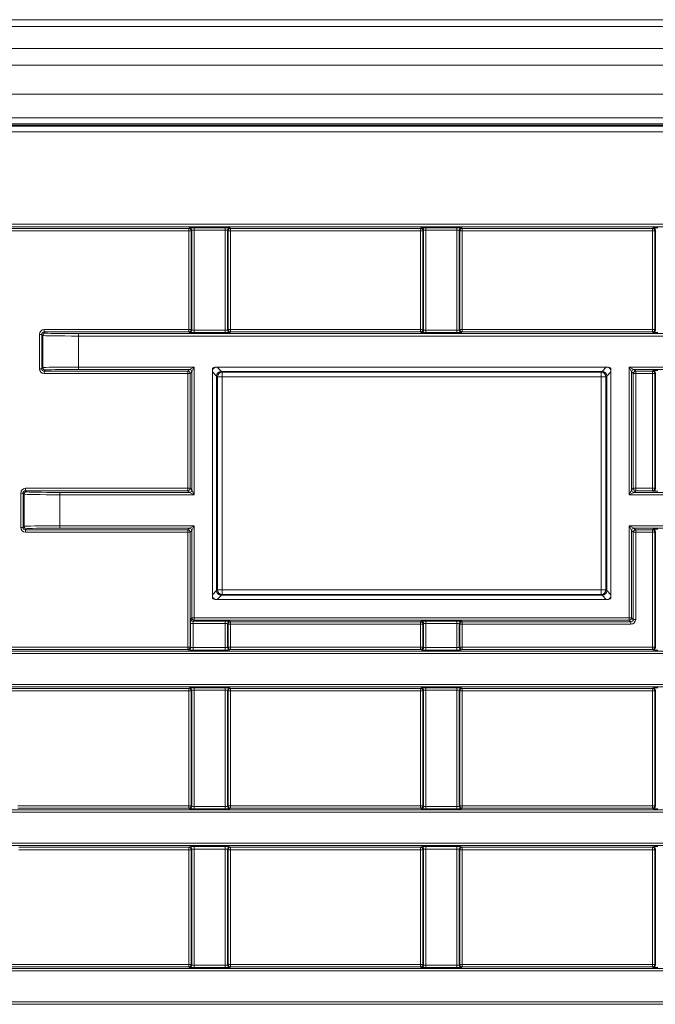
# Model space of a CAD drawing. Header units: millimetres. Extents: x 0 to 1118, y 0 to 864.
# Tile 55 of 235: x 554 to 567, y 216 to 237. Entities that reach past the tile are written whole.
import ezdxf

# ---------------------------------------------------------------- set-up
doc = ezdxf.new("R2010")
doc.units = ezdxf.units.MM

msp = doc.modelspace()

# ---------------------------------------------------------------- linework, layer by layer
at = {"color": 7, "linetype": 'Continuous', "lineweight": 15}
for p, q in [((685.785, 236.547), (551.36, 236.547)), ((685.785, 234.485), (551.36, 234.485)), ((550.577, 234.329), (686.567, 234.329)), ((557.694, 229.193), (557.694, 224.411)), ((566.026, 229.243), (557.744, 229.243)), ((566.076, 224.411), (566.076, 229.193)), ((557.744, 224.361), (566.026, 224.361))]:
    msp.add_line(p, q, dxfattribs=at)
at = {"color": 9, "linetype": 'Continuous', "lineweight": 0}
for p, q in [((685.785, 236.401), (551.36, 236.401)), ((685.785, 235.943), (551.36, 235.943)), ((685.785, 235.59), (551.36, 235.59)), ((685.785, 234.985), (551.36, 234.985)), ((550.584, 234.312), (686.56, 234.312)), ((685.785, 234.36), (551.36, 234.36)), ((686.56, 234.187), (550.584, 234.187)), ((553.132, 232.246), (684.012, 232.246)), ((684.012, 232.196), (553.132, 232.196)), ((553.184, 232.16), (557.197, 232.16)), ((557.197, 232.11), (553.184, 232.11)), ((557.197, 232.16), (557.209, 232.172)), ((557.197, 232.11), (557.197, 232.16)), ((557.197, 232.11), (557.247, 232.11)), ((557.197, 230.033), (557.197, 232.11)), ((557.259, 232.122), (557.247, 232.11)), ((557.247, 232.11), (557.247, 230.033)), ((557.259, 230.022), (557.259, 232.122)), ((557.309, 232.173), (557.96, 232.173)), ((557.309, 232.123), (557.309, 232.173)), ((557.96, 232.123), (557.309, 232.123)), ((557.309, 232.123), (557.309, 230.02)), ((557.96, 232.123), (557.96, 232.173)), ((557.96, 230.02), (557.96, 232.123)), ((558.01, 232.122), (558.01, 230.022)), ((558.022, 232.11), (558.01, 232.122)), ((558.022, 230.033), (558.022, 232.11)), ((558.022, 232.11), (558.072, 232.11)), ((558.06, 232.172), (558.072, 232.16)), ((558.072, 232.16), (562.072, 232.16)), ((558.072, 232.11), (558.072, 232.16)), ((562.072, 232.11), (558.072, 232.11)), ((558.072, 232.11), (558.072, 230.033)), ((562.072, 232.16), (562.084, 232.172)), ((562.072, 232.11), (562.072, 232.16)), ((562.072, 232.11), (562.122, 232.11)), ((562.072, 230.033), (562.072, 232.11)), ((562.134, 232.122), (562.122, 232.11)), ((562.122, 232.11), (562.122, 230.033)), ((562.134, 230.022), (562.134, 232.122)), ((562.184, 232.173), (562.835, 232.173)), ((562.184, 232.123), (562.184, 232.173)), ((562.835, 232.123), (562.184, 232.123)), ((562.184, 232.123), (562.184, 230.02)), ((562.835, 232.123), (562.835, 232.173)), ((562.835, 230.02), (562.835, 232.123)), ((562.885, 232.122), (562.885, 230.022)), ((562.897, 232.11), (562.885, 232.122)), ((562.897, 230.033), (562.897, 232.11)), ((562.897, 232.11), (562.947, 232.11)), ((562.935, 232.172), (562.947, 232.16)), ((562.947, 232.16), (566.947, 232.16)), ((562.947, 232.11), (562.947, 232.16)), ((566.947, 232.11), (562.947, 232.11)), ((562.947, 232.11), (562.947, 230.033)), ((566.947, 232.16), (566.959, 232.172)), ((566.947, 232.11), (566.947, 232.16)), ((566.947, 232.11), (566.997, 232.11)), ((566.947, 230.033), (566.947, 232.11)), ((567.009, 232.122), (566.997, 232.11)), ((566.997, 232.11), (566.997, 230.033)), ((567.009, 230.022), (567.009, 232.122)), ((554.053, 229.933), (554.103, 229.933)), ((554.053, 229.211), (554.053, 229.933)), ((554.126, 229.91), (554.103, 229.933)), ((554.103, 229.933), (554.103, 229.211)), ((554.153, 230.033), (557.197, 230.033)), ((554.153, 230.033), (554.153, 229.983)), ((554.153, 229.983), (554.176, 229.96)), ((557.197, 229.983), (554.153, 229.983)), ((554.876, 229.948), (682.268, 229.948)), ((554.876, 229.948), (554.876, 229.898)), ((557.197, 230.033), (557.197, 229.983)), ((557.197, 230.033), (557.247, 230.033)), ((557.209, 229.972), (557.197, 229.983)), ((557.247, 230.033), (557.259, 230.022)), ((557.309, 229.97), (557.309, 230.02)), ((557.309, 230.02), (557.96, 230.02)), ((557.96, 229.97), (557.309, 229.97)), ((557.96, 229.97), (557.96, 230.02)), ((558.01, 230.022), (558.022, 230.033)), ((558.022, 230.033), (558.072, 230.033)), ((558.072, 229.983), (558.06, 229.972)), ((558.072, 229.983), (558.072, 230.033)), ((558.072, 230.033), (562.072, 230.033)), ((562.072, 229.983), (558.072, 229.983)), ((562.072, 229.983), (562.072, 230.033)), ((562.072, 230.033), (562.122, 230.033)), ((562.084, 229.972), (562.072, 229.983)), ((562.122, 230.033), (562.134, 230.022)), ((562.184, 229.97), (562.184, 230.02)), ((562.184, 230.02), (562.835, 230.02)), ((562.835, 229.97), (562.184, 229.97)), ((562.835, 229.97), (562.835, 230.02)), ((562.885, 230.022), (562.897, 230.033)), ((562.897, 230.033), (562.947, 230.033)), ((562.947, 229.983), (562.935, 229.972)), ((562.947, 229.983), (562.947, 230.033)), ((562.947, 230.033), (566.947, 230.033)), ((566.947, 229.983), (562.947, 229.983)), ((566.947, 230.033), (566.997, 230.033)), ((566.947, 229.983), (566.947, 230.033)), ((566.959, 229.972), (566.947, 229.983)), ((566.997, 230.033), (567.009, 230.022)), ((554.126, 229.234), (554.126, 229.91)), ((554.876, 229.898), (554.876, 229.246)), ((682.268, 229.898), (554.876, 229.898)), ((554.053, 229.211), (554.103, 229.211)), ((554.103, 229.211), (554.126, 229.234)), ((554.176, 229.184), (554.153, 229.161)), ((554.153, 229.161), (557.173, 229.161)), ((554.153, 229.111), (554.153, 229.161)), ((557.173, 229.111), (554.153, 229.111)), ((554.876, 229.246), (557.309, 229.246)), ((554.876, 229.246), (554.876, 229.196)), ((557.209, 229.196), (554.876, 229.196)), ((557.173, 229.161), (557.209, 229.196)), ((557.173, 229.111), (557.173, 229.161)), ((557.173, 229.111), (557.223, 229.111)), ((557.173, 226.697), (557.173, 229.111)), ((557.209, 229.196), (557.309, 229.246)), ((557.259, 229.146), (557.223, 229.111)), ((557.223, 229.111), (557.223, 226.697)), ((557.309, 229.246), (557.259, 229.146)), ((557.259, 226.662), (557.259, 229.146)), ((557.309, 229.246), (557.309, 226.562)), ((557.781, 229.056), (557.694, 229.143)), ((557.793, 229.243), (557.881, 229.156)), ((557.881, 229.156), (557.899, 229.138)), ((565.889, 229.156), (557.881, 229.156)), ((557.899, 229.138), (565.87, 229.138)), ((557.899, 229.038), (557.899, 229.138)), ((565.87, 229.138), (565.889, 229.156)), ((565.87, 229.138), (565.87, 229.038)), ((565.889, 229.156), (565.976, 229.243)), ((566.076, 229.143), (565.989, 229.056)), ((566.46, 229.246), (571.932, 229.246)), ((566.46, 226.562), (566.46, 229.246)), ((566.46, 229.246), (566.56, 229.196)), ((566.51, 229.146), (566.46, 229.246)), ((566.51, 229.146), (566.51, 226.662)), ((566.546, 229.111), (566.51, 229.146)), ((566.546, 226.697), (566.546, 229.111)), ((566.546, 229.111), (566.596, 229.111)), ((571.882, 229.196), (566.56, 229.196)), ((566.56, 229.196), (566.596, 229.161)), ((566.596, 229.161), (566.947, 229.161)), ((566.596, 229.161), (566.596, 229.111)), ((566.596, 229.111), (566.596, 226.697)), ((566.947, 229.111), (566.596, 229.111)), ((566.947, 229.161), (566.959, 229.172)), ((566.947, 229.161), (566.947, 229.111)), ((566.947, 226.697), (566.947, 229.111)), ((566.947, 229.111), (566.997, 229.111)), ((567.009, 229.122), (566.997, 229.111)), ((566.997, 229.111), (566.997, 226.697)), ((567.009, 226.686), (567.009, 229.122)), ((557.799, 229.038), (557.781, 229.056)), ((557.781, 229.056), (557.781, 224.548)), ((557.799, 224.566), (557.799, 229.038)), ((557.899, 229.038), (557.799, 229.038)), ((565.87, 229.038), (557.899, 229.038)), ((557.899, 229.038), (557.899, 224.566)), ((565.97, 229.038), (565.87, 229.038)), ((565.87, 224.566), (565.87, 229.038)), ((565.989, 229.056), (565.97, 229.038)), ((565.97, 229.038), (565.97, 224.566)), ((565.989, 224.548), (565.989, 229.056)), ((553.759, 226.647), (553.759, 226.697)), ((553.759, 226.697), (557.173, 226.697)), ((553.759, 226.647), (553.783, 226.624)), ((557.173, 226.647), (553.759, 226.647)), ((557.173, 226.647), (557.173, 226.697)), ((557.223, 226.697), (557.173, 226.697)), ((557.209, 226.612), (557.173, 226.647)), ((557.223, 226.697), (557.259, 226.662)), ((557.259, 226.662), (557.309, 226.562)), ((566.46, 226.562), (566.51, 226.662)), ((566.51, 226.662), (566.546, 226.697)), ((566.546, 226.697), (566.596, 226.697)), ((566.596, 226.647), (566.56, 226.612)), ((566.596, 226.697), (566.947, 226.697)), ((566.596, 226.697), (566.596, 226.647)), ((566.947, 226.647), (566.596, 226.647)), ((566.947, 226.697), (566.997, 226.697)), ((566.947, 226.697), (566.947, 226.647)), ((566.959, 226.636), (566.947, 226.647)), ((566.997, 226.697), (567.009, 226.686)), ((553.66, 225.875), (553.66, 226.597)), ((553.71, 226.597), (553.66, 226.597)), ((553.733, 226.574), (553.71, 226.597)), ((553.71, 226.597), (553.71, 225.875)), ((553.733, 225.898), (553.733, 226.574)), ((554.483, 226.562), (554.483, 226.612)), ((554.483, 226.612), (557.209, 226.612)), ((554.483, 226.562), (554.483, 225.91)), ((557.309, 226.562), (554.483, 226.562)), ((557.309, 226.562), (557.209, 226.612)), ((566.56, 226.612), (566.46, 226.562)), ((682.661, 226.562), (566.46, 226.562)), ((566.56, 226.612), (682.661, 226.612)), ((553.71, 225.875), (553.66, 225.875)), ((553.71, 225.875), (553.733, 225.898)), ((553.783, 225.848), (553.759, 225.825)), ((553.759, 225.825), (557.173, 225.825)), ((553.759, 225.825), (553.759, 225.775)), ((554.483, 225.91), (557.309, 225.91)), ((554.483, 225.91), (554.483, 225.86)), ((557.209, 225.86), (554.483, 225.86)), ((557.173, 225.825), (557.209, 225.86)), ((557.173, 225.825), (557.173, 225.775)), ((557.209, 225.86), (557.309, 225.91)), ((557.259, 225.81), (557.223, 225.775)), ((557.309, 225.91), (557.259, 225.81)), ((557.259, 223.976), (557.259, 225.81)), ((557.309, 225.91), (557.309, 223.976)), ((566.46, 225.91), (682.661, 225.91)), ((566.46, 223.976), (566.46, 225.91)), ((566.46, 225.91), (566.56, 225.86)), ((566.51, 225.81), (566.46, 225.91)), ((566.51, 225.81), (566.51, 223.976)), ((566.546, 225.775), (566.51, 225.81)), ((682.661, 225.86), (566.56, 225.86)), ((566.56, 225.86), (566.596, 225.825)), ((566.596, 225.825), (566.947, 225.825)), ((566.596, 225.825), (566.596, 225.775)), ((566.947, 225.825), (566.959, 225.836)), ((566.947, 225.825), (566.947, 225.775)), ((567.009, 225.786), (566.997, 225.775)), ((567.009, 223.35), (567.009, 225.786)), ((557.173, 225.775), (553.759, 225.775)), ((557.223, 225.775), (557.173, 225.775)), ((557.173, 223.361), (557.173, 225.775)), ((557.223, 225.775), (557.223, 223.361)), ((566.546, 223.941), (566.546, 225.775)), ((566.596, 225.775), (566.546, 225.775)), ((566.947, 225.775), (566.596, 225.775)), ((566.596, 225.775), (566.596, 223.941)), ((566.997, 225.775), (566.947, 225.775)), ((566.947, 223.361), (566.947, 225.775)), ((566.997, 225.775), (566.997, 223.361)), ((557.694, 224.461), (557.781, 224.548)), ((557.781, 224.548), (557.799, 224.566)), ((557.899, 224.566), (557.799, 224.566)), ((557.899, 224.467), (557.899, 224.566)), ((557.899, 224.566), (565.87, 224.566)), ((565.87, 224.566), (565.87, 224.467)), ((565.97, 224.566), (565.87, 224.566)), ((565.97, 224.566), (565.989, 224.548)), ((565.989, 224.548), (566.076, 224.461)), ((557.881, 224.448), (557.793, 224.361)), ((557.899, 224.467), (557.881, 224.448)), ((557.881, 224.448), (565.889, 224.448)), ((565.87, 224.467), (557.899, 224.467)), ((565.889, 224.448), (565.87, 224.467)), ((565.976, 224.361), (565.889, 224.448)), ((557.236, 223.954), (557.259, 223.976)), ((557.259, 223.976), (557.309, 223.976)), ((557.309, 223.926), (557.286, 223.904)), ((557.309, 223.976), (566.46, 223.976)), ((557.309, 223.976), (557.309, 223.926)), ((566.46, 223.926), (557.309, 223.926)), ((566.46, 223.926), (566.46, 223.976)), ((566.46, 223.976), (566.51, 223.976)), ((566.496, 223.891), (566.46, 223.926)), ((566.51, 223.976), (566.546, 223.941)), ((566.596, 223.941), (566.546, 223.941)), ((557.235, 223.35), (557.235, 223.854)), ((557.285, 223.854), (557.235, 223.854)), ((557.96, 223.854), (557.285, 223.854)), ((557.285, 223.854), (557.285, 223.348)), ((557.286, 223.904), (557.96, 223.904)), ((557.96, 223.854), (557.96, 223.904)), ((557.96, 223.348), (557.96, 223.854)), ((558.01, 223.852), (558.01, 223.35)), ((558.022, 223.841), (558.01, 223.852)), ((558.022, 223.361), (558.022, 223.841)), ((558.072, 223.841), (558.022, 223.841)), ((558.06, 223.902), (558.072, 223.891)), ((558.072, 223.891), (562.072, 223.891)), ((558.072, 223.841), (558.072, 223.891)), ((562.072, 223.841), (558.072, 223.841)), ((558.072, 223.841), (558.072, 223.361)), ((562.072, 223.891), (562.084, 223.902)), ((562.072, 223.841), (562.072, 223.891)), ((562.072, 223.361), (562.072, 223.841)), ((562.122, 223.841), (562.072, 223.841)), ((562.134, 223.852), (562.122, 223.841)), ((562.122, 223.841), (562.122, 223.361)), ((562.134, 223.35), (562.134, 223.852)), ((562.184, 223.904), (562.835, 223.904)), ((562.184, 223.854), (562.184, 223.904)), ((562.835, 223.854), (562.184, 223.854)), ((562.184, 223.854), (562.184, 223.348)), ((562.835, 223.854), (562.835, 223.904)), ((562.835, 223.348), (562.835, 223.854)), ((562.885, 223.852), (562.885, 223.35)), ((562.897, 223.841), (562.885, 223.852)), ((562.897, 223.361), (562.897, 223.841)), ((562.947, 223.841), (562.897, 223.841)), ((562.935, 223.902), (562.947, 223.891)), ((562.947, 223.891), (566.496, 223.891)), ((562.947, 223.841), (562.947, 223.891)), ((566.496, 223.841), (562.947, 223.841)), ((562.947, 223.841), (562.947, 223.361)), ((566.496, 223.841), (566.496, 223.891)), ((553.197, 223.361), (557.173, 223.361)), ((557.173, 223.311), (553.197, 223.311)), ((557.173, 223.311), (557.173, 223.361)), ((557.223, 223.361), (557.173, 223.361)), ((557.185, 223.3), (557.173, 223.311)), ((557.223, 223.361), (557.235, 223.35)), ((557.285, 223.298), (557.285, 223.348)), ((557.285, 223.348), (557.96, 223.348)), ((557.96, 223.298), (557.96, 223.348)), ((558.01, 223.35), (558.022, 223.361)), ((558.072, 223.361), (558.022, 223.361)), ((558.072, 223.311), (558.06, 223.3)), ((558.072, 223.311), (558.072, 223.361)), ((558.072, 223.361), (562.072, 223.361)), ((562.072, 223.311), (558.072, 223.311)), ((562.072, 223.311), (562.072, 223.361)), ((562.122, 223.361), (562.072, 223.361)), ((562.084, 223.3), (562.072, 223.311)), ((562.122, 223.361), (562.134, 223.35)), ((562.184, 223.298), (562.184, 223.348)), ((562.184, 223.348), (562.835, 223.348)), ((562.835, 223.298), (562.835, 223.348)), ((562.885, 223.35), (562.897, 223.361)), ((562.947, 223.361), (562.897, 223.361)), ((562.947, 223.311), (562.935, 223.3)), ((562.947, 223.311), (562.947, 223.361)), ((562.947, 223.361), (566.947, 223.361)), ((566.947, 223.311), (562.947, 223.311)), ((566.947, 223.311), (566.947, 223.361)), ((566.997, 223.361), (566.947, 223.361)), ((566.959, 223.3), (566.947, 223.311)), ((566.997, 223.361), (567.009, 223.35)), ((548.759, 223.276), (688.385, 223.276)), ((688.385, 223.226), (548.759, 223.226)), ((557.96, 223.298), (557.285, 223.298)), ((562.835, 223.298), (562.184, 223.298)), ((548.759, 222.574), (688.385, 222.574)), ((688.385, 222.524), (548.759, 222.524)), ((553.197, 222.489), (557.197, 222.489)), ((557.197, 222.489), (557.209, 222.5)), ((557.197, 222.439), (557.197, 222.489)), ((557.309, 222.502), (557.96, 222.502)), ((557.309, 222.452), (557.309, 222.502)), ((557.96, 222.452), (557.96, 222.502)), ((558.06, 222.5), (558.072, 222.489)), ((558.072, 222.489), (562.072, 222.489)), ((558.072, 222.439), (558.072, 222.489)), ((562.072, 222.489), (562.084, 222.5)), ((562.072, 222.439), (562.072, 222.489)), ((562.184, 222.502), (562.835, 222.502)), ((562.184, 222.452), (562.184, 222.502)), ((562.835, 222.452), (562.835, 222.502)), ((562.935, 222.5), (562.947, 222.489)), ((562.947, 222.489), (566.947, 222.489)), ((562.947, 222.439), (562.947, 222.489)), ((566.947, 222.489), (566.959, 222.5)), ((566.947, 222.439), (566.947, 222.489)), ((557.197, 222.439), (553.197, 222.439)), ((557.197, 222.439), (557.247, 222.439)), ((557.197, 220.025), (557.197, 222.439)), ((557.259, 222.45), (557.247, 222.439)), ((557.247, 222.439), (557.247, 220.025)), ((557.259, 220.014), (557.259, 222.45)), ((557.96, 222.452), (557.309, 222.452)), ((557.309, 222.452), (557.309, 220.012)), ((557.96, 220.012), (557.96, 222.452)), ((558.01, 222.45), (558.01, 220.014)), ((558.022, 222.439), (558.01, 222.45)), ((558.022, 220.025), (558.022, 222.439)), ((558.022, 222.439), (558.072, 222.439)), ((562.072, 222.439), (558.072, 222.439)), ((558.072, 222.439), (558.072, 220.025)), ((562.072, 220.025), (562.072, 222.439)), ((562.072, 222.439), (562.122, 222.439)), ((562.134, 222.45), (562.122, 222.439)), ((562.122, 222.439), (562.122, 220.025)), ((562.134, 220.014), (562.134, 222.45)), ((562.835, 222.452), (562.184, 222.452)), ((562.184, 222.452), (562.184, 220.012)), ((562.835, 220.012), (562.835, 222.452)), ((562.885, 222.45), (562.885, 220.014)), ((562.897, 222.439), (562.885, 222.45)), ((562.897, 220.025), (562.897, 222.439)), ((562.897, 222.439), (562.947, 222.439)), ((566.947, 222.439), (562.947, 222.439)), ((562.947, 222.439), (562.947, 220.025)), ((566.947, 222.439), (566.997, 222.439)), ((566.947, 220.025), (566.947, 222.439)), ((567.009, 222.45), (566.997, 222.439)), ((566.997, 222.439), (566.997, 220.025)), ((567.009, 220.014), (567.009, 222.45)), ((553.603, 220.025), (557.197, 220.025)), ((557.197, 220.025), (557.247, 220.025)), ((557.197, 219.975), (557.197, 220.025)), ((557.247, 220.025), (557.259, 220.014)), ((557.309, 219.962), (557.309, 220.012)), ((557.309, 220.012), (557.96, 220.012)), ((557.96, 219.962), (557.96, 220.012)), ((558.01, 220.014), (558.022, 220.025)), ((558.022, 220.025), (558.072, 220.025)), ((558.072, 219.975), (558.072, 220.025)), ((558.072, 220.025), (562.072, 220.025)), ((562.072, 220.025), (562.122, 220.025)), ((562.072, 219.975), (562.072, 220.025)), ((562.122, 220.025), (562.134, 220.014)), ((562.184, 219.962), (562.184, 220.012)), ((562.184, 220.012), (562.835, 220.012)), ((562.835, 219.962), (562.835, 220.012)), ((562.885, 220.014), (562.897, 220.025)), ((562.897, 220.025), (562.947, 220.025)), ((562.947, 219.975), (562.947, 220.025)), ((562.947, 220.025), (566.947, 220.025)), ((566.947, 220.025), (566.997, 220.025)), ((566.947, 219.975), (566.947, 220.025)), ((566.997, 220.025), (567.009, 220.014)), ((548.759, 219.94), (688.385, 219.94)), ((688.385, 219.89), (548.759, 219.89)), ((557.197, 219.975), (553.603, 219.975)), ((557.209, 219.964), (557.197, 219.975)), ((557.96, 219.962), (557.309, 219.962)), ((558.072, 219.975), (558.06, 219.964)), ((562.072, 219.975), (558.072, 219.975)), ((562.084, 219.964), (562.072, 219.975)), ((562.835, 219.962), (562.184, 219.962)), ((562.947, 219.975), (562.935, 219.964)), ((566.947, 219.975), (562.947, 219.975)), ((566.959, 219.964), (566.947, 219.975)), ((548.759, 219.238), (688.385, 219.238)), ((688.385, 219.188), (548.759, 219.188)), ((557.197, 219.152), (557.209, 219.164)), ((557.309, 219.166), (557.96, 219.166)), ((557.309, 219.116), (557.309, 219.166)), ((557.96, 219.116), (557.96, 219.166)), ((558.06, 219.164), (558.072, 219.152)), ((562.072, 219.152), (562.084, 219.164)), ((562.184, 219.166), (562.835, 219.166)), ((562.184, 219.116), (562.184, 219.166)), ((562.835, 219.116), (562.835, 219.166)), ((562.935, 219.164), (562.947, 219.152)), ((566.947, 219.152), (566.959, 219.164)), ((553.619, 219.152), (557.197, 219.152)), ((557.197, 219.102), (553.619, 219.102)), ((557.197, 219.102), (557.197, 219.152)), ((557.197, 219.102), (557.247, 219.102)), ((557.197, 216.689), (557.197, 219.102)), ((557.259, 219.114), (557.247, 219.102)), ((557.247, 219.102), (557.247, 216.689)), ((557.259, 216.677), (557.259, 219.114)), ((557.96, 219.116), (557.309, 219.116)), ((557.309, 219.116), (557.309, 216.676)), ((557.96, 216.676), (557.96, 219.116)), ((558.01, 219.114), (558.01, 216.677)), ((558.022, 219.102), (558.01, 219.114)), ((558.022, 216.689), (558.022, 219.102)), ((558.022, 219.102), (558.072, 219.102)), ((558.072, 219.152), (562.072, 219.152)), ((558.072, 219.102), (558.072, 219.152)), ((562.072, 219.102), (558.072, 219.102)), ((558.072, 219.102), (558.072, 216.689)), ((562.072, 219.102), (562.072, 219.152)), ((562.072, 219.102), (562.122, 219.102)), ((562.072, 216.689), (562.072, 219.102)), ((562.134, 219.114), (562.122, 219.102)), ((562.122, 219.102), (562.122, 216.689)), ((562.134, 216.677), (562.134, 219.114)), ((562.835, 219.116), (562.184, 219.116)), ((562.184, 219.116), (562.184, 216.676)), ((562.835, 216.676), (562.835, 219.116)), ((562.885, 219.114), (562.885, 216.677)), ((562.897, 219.102), (562.885, 219.114)), ((562.897, 216.689), (562.897, 219.102)), ((562.897, 219.102), (562.947, 219.102)), ((562.947, 219.152), (566.947, 219.152)), ((562.947, 219.102), (562.947, 219.152)), ((566.947, 219.102), (562.947, 219.102)), ((562.947, 219.102), (562.947, 216.689)), ((566.947, 219.102), (566.947, 219.152)), ((566.947, 216.689), (566.947, 219.102)), ((566.947, 219.102), (566.997, 219.102)), ((567.009, 219.114), (566.997, 219.102)), ((566.997, 219.102), (566.997, 216.689)), ((567.009, 216.677), (567.009, 219.114)), ((553.197, 216.689), (557.197, 216.689)), ((557.197, 216.639), (557.197, 216.689)), ((557.247, 216.689), (557.197, 216.689)), ((557.247, 216.689), (557.259, 216.677)), ((558.01, 216.677), (558.022, 216.689)), ((558.072, 216.689), (558.022, 216.689)), ((558.072, 216.639), (558.072, 216.689)), ((558.072, 216.689), (562.072, 216.689)), ((562.122, 216.689), (562.072, 216.689)), ((562.072, 216.639), (562.072, 216.689)), ((562.122, 216.689), (562.134, 216.677)), ((562.885, 216.677), (562.897, 216.689)), ((562.947, 216.689), (562.897, 216.689)), ((562.947, 216.639), (562.947, 216.689)), ((562.947, 216.689), (566.947, 216.689)), ((566.997, 216.689), (566.947, 216.689)), ((566.947, 216.639), (566.947, 216.689)), ((566.997, 216.689), (567.009, 216.677)), ((548.759, 216.603), (688.385, 216.603)), ((688.385, 216.553), (548.759, 216.553)), ((557.197, 216.639), (553.197, 216.639)), ((557.209, 216.627), (557.197, 216.639)), ((557.309, 216.626), (557.309, 216.676)), ((557.309, 216.676), (557.96, 216.676)), ((557.96, 216.626), (557.309, 216.626)), ((557.96, 216.626), (557.96, 216.676)), ((558.072, 216.639), (558.06, 216.627)), ((562.072, 216.639), (558.072, 216.639)), ((562.084, 216.627), (562.072, 216.639)), ((562.184, 216.626), (562.184, 216.676)), ((562.184, 216.676), (562.835, 216.676)), ((562.835, 216.626), (562.184, 216.626)), ((562.835, 216.626), (562.835, 216.676)), ((562.947, 216.639), (562.935, 216.627)), ((566.947, 216.639), (562.947, 216.639)), ((566.959, 216.627), (566.947, 216.639)), ((548.759, 215.902), (688.385, 215.902)), ((688.385, 215.852), (548.759, 215.852))]:
    msp.add_line(p, q, dxfattribs=at)
for centre, radius, start, end in [((557.197, 232.11), 0.05, 0.0204, 89.9796), ((557.209, 232.122), 0.05, 0.0204, 89.9796), ((558.06, 232.122), 0.05, 90.0204, 179.9796), ((558.072, 232.11), 0.05, 90.0204, 179.9796), ((562.072, 232.11), 0.05, 0.0204, 89.9796), ((562.084, 232.122), 0.05, 0.0204, 89.9796), ((562.935, 232.122), 0.05, 90.0204, 179.9796), ((562.947, 232.11), 0.05, 90.0204, 179.9796), ((566.947, 232.11), 0.05, 0.0204, 89.9796), ((566.959, 232.122), 0.05, 0.0204, 89.9796), ((554.176, 229.91), 0.05, 90.0204, 179.9796), ((557.197, 230.033), 0.05, 270.0204, 359.9796), ((557.209, 230.022), 0.05, 270.0204, 359.9796), ((558.06, 230.022), 0.05, 180.0204, 269.9796), ((558.072, 230.033), 0.05, 180.0204, 269.9796), ((562.072, 230.033), 0.05, 270.0204, 359.9796), ((562.084, 230.022), 0.05, 270.0204, 359.9796), ((562.935, 230.022), 0.05, 180.0204, 269.9796), ((562.947, 230.033), 0.05, 180.0204, 269.9796), ((566.947, 230.033), 0.05, 270.0204, 359.9796), ((566.959, 230.022), 0.05, 270.0204, 359.9796), ((554.176, 229.234), 0.05, 180.0204, 269.9796), ((557.173, 229.111), 0.05, 0.0204, 89.9796), ((557.209, 229.146), 0.05, 0.0204, 89.9796), ((557.899, 229.037), 0.1, 90.0817, 179.9183), ((565.87, 229.037), 0.1, 0.0817, 89.9183), ((566.56, 229.146), 0.05, 90.0204, 179.9796), ((566.596, 229.111), 0.05, 90.0204, 179.9796), ((566.947, 229.111), 0.05, 0.0204, 89.9796), ((566.959, 229.122), 0.05, 0.0204, 89.9796), ((553.783, 226.574), 0.05, 90.0204, 179.9796), ((557.173, 226.697), 0.05, 270.0204, 359.9796), ((557.209, 226.662), 0.05, 270.0204, 359.9796), ((566.56, 226.662), 0.05, 180.0204, 269.9796), ((566.596, 226.697), 0.05, 180.0204, 269.9796), ((566.947, 226.697), 0.05, 270.0204, 359.9796), ((566.959, 226.686), 0.05, 270.0204, 359.9796), ((553.783, 225.898), 0.05, 180.0204, 269.9796), ((557.173, 225.775), 0.05, 0.0204, 89.9796), ((557.209, 225.81), 0.05, 0.0204, 89.9796), ((566.56, 225.81), 0.05, 90.0204, 179.9796), ((566.596, 225.775), 0.05, 90.0204, 179.9796), ((566.947, 225.775), 0.05, 0.0204, 89.9796), ((566.959, 225.786), 0.05, 0.0204, 89.9796), ((557.899, 224.567), 0.1, 180.0817, 269.9183), ((565.87, 224.567), 0.1, 270.0817, 359.9183), ((557.286, 223.954), 0.05, 180.0204, 269.9796), ((557.309, 223.976), 0.05, 180.0204, 269.9796), ((566.46, 223.976), 0.05, 270.0204, 359.9796), ((558.06, 223.852), 0.05, 90.0204, 179.9796), ((558.072, 223.841), 0.05, 90.0204, 179.9796), ((562.072, 223.841), 0.05, 0.0204, 89.9796), ((562.084, 223.852), 0.05, 0.0204, 89.9796), ((562.935, 223.852), 0.05, 90.0204, 179.9796), ((562.947, 223.841), 0.05, 90.0204, 179.9796), ((557.173, 223.361), 0.05, 270.0204, 359.9796), ((557.185, 223.35), 0.05, 270.0204, 359.9796), ((558.06, 223.35), 0.05, 180.0204, 269.9796), ((558.072, 223.361), 0.05, 180.0204, 269.9796), ((562.072, 223.361), 0.05, 270.0204, 359.9796), ((562.084, 223.35), 0.05, 270.0204, 359.9796), ((562.935, 223.35), 0.05, 180.0204, 269.9796), ((562.947, 223.361), 0.05, 180.0204, 269.9796), ((566.947, 223.361), 0.05, 270.0204, 359.9796), ((566.959, 223.35), 0.05, 270.0204, 359.9796), ((557.197, 222.439), 0.05, 0.0204, 89.9796), ((557.209, 222.45), 0.05, 0.0204, 89.9796), ((558.06, 222.45), 0.05, 90.0204, 179.9796), ((558.072, 222.439), 0.05, 90.0204, 179.9796), ((562.072, 222.439), 0.05, 0.0204, 89.9796), ((562.084, 222.45), 0.05, 0.0204, 89.9796), ((562.935, 222.45), 0.05, 90.0204, 179.9796), ((562.947, 222.439), 0.05, 90.0204, 179.9796), ((566.947, 222.439), 0.05, 0.0204, 89.9796), ((566.959, 222.45), 0.05, 0.0204, 89.9796), ((557.197, 220.025), 0.05, 270.0204, 359.9796), ((557.209, 220.014), 0.05, 270.0204, 359.9796), ((558.06, 220.014), 0.05, 180.0204, 269.9796), ((558.072, 220.025), 0.05, 180.0204, 269.9796), ((562.072, 220.025), 0.05, 270.0204, 359.9796), ((562.084, 220.014), 0.05, 270.0204, 359.9796), ((562.935, 220.014), 0.05, 180.0204, 269.9796), ((562.947, 220.025), 0.05, 180.0204, 269.9796), ((566.947, 220.025), 0.05, 270.0204, 359.9796), ((566.959, 220.014), 0.05, 270.0204, 359.9796), ((557.209, 219.114), 0.05, 0.0204, 89.9796), ((558.06, 219.114), 0.05, 90.0204, 179.9796), ((562.084, 219.114), 0.05, 0.0204, 89.9796), ((562.935, 219.114), 0.05, 90.0204, 179.9796), ((566.959, 219.114), 0.05, 0.0204, 89.9796), ((557.197, 219.102), 0.05, 0.0204, 89.9796), ((558.072, 219.102), 0.05, 90.0204, 179.9796), ((562.072, 219.102), 0.05, 0.0204, 89.9796), ((562.947, 219.102), 0.05, 90.0204, 179.9796), ((566.947, 219.102), 0.05, 0.0204, 89.9796), ((557.197, 216.689), 0.05, 270.0204, 359.9796), ((558.072, 216.689), 0.05, 180.0204, 269.9796), ((562.072, 216.689), 0.05, 270.0204, 359.9796), ((562.947, 216.689), 0.05, 180.0204, 269.9796), ((566.947, 216.689), 0.05, 270.0204, 359.9796), ((557.209, 216.677), 0.05, 270.0204, 359.9796), ((558.06, 216.677), 0.05, 180.0204, 269.9796), ((562.084, 216.677), 0.05, 270.0204, 359.9796), ((562.935, 216.677), 0.05, 180.0204, 269.9796), ((566.959, 216.677), 0.05, 270.0204, 359.9796)]:
    msp.add_arc(centre, radius, start, end, dxfattribs=at)
for centre, major_axis, ratio, start_param, end_param in [((557.309, 232.172), (0.1, 0), 0.017455, 1.570796, 3.124139), ((557.309, 232.122), (0.05, 0), 0.03491, 1.570796, 3.124139), ((557.96, 232.172), (0.1, 0), 0.017455, 0.017453, 1.570796), ((557.96, 232.122), (0.05, 0), 0.03491, 0.017453, 1.570796), ((562.184, 232.172), (0.1, 0), 0.017455, 1.570796, 3.124139), ((562.184, 232.122), (0.05, 0), 0.03491, 1.570796, 3.124139), ((562.835, 232.172), (0.1, 0), 0.017455, 0.017453, 1.570796), ((562.835, 232.122), (0.05, 0), 0.03491, 0.017453, 1.570796), ((567.059, 232.172), (0.1, 0), 0.017455, 1.570796, 3.124139), ((554.153, 229.933), (0.0707, -0.0707), 0.999695, 2.356347, 3.926839), ((554.153, 229.933), (0.0354, -0.0354), 0.999087, 2.356347, 3.926839), ((554.876, 229.96), (0.7, 0), 0.017455, 3.159046, 4.712389), ((557.309, 229.972), (0.1, 0), 0.017455, 3.159046, 4.712389), ((557.309, 230.022), (0.05, 0), 0.03491, 3.159046, 4.712389), ((557.96, 230.022), (0.05, 0), 0.03491, 4.712389, 6.265732), ((557.96, 229.972), (0.1, 0), 0.017455, 4.712389, 6.265732), ((562.184, 229.972), (0.1, 0), 0.017455, 3.159046, 4.712389), ((562.184, 230.022), (0.05, 0), 0.03491, 3.159046, 4.712389), ((562.835, 230.022), (0.05, 0), 0.03491, 4.712389, 6.265732), ((562.835, 229.972), (0.1, 0), 0.017455, 4.712389, 6.265732), ((567.059, 229.972), (0.1, 0), 0.017455, 3.159046, 4.712389), ((554.876, 229.91), (0.75, 0), 0.016291, 3.159046, 4.712389), ((554.153, 229.211), (0.0707, 0.0707), 0.999695, 2.356347, 3.926839), ((554.153, 229.211), (0.0354, 0.0354), 0.999087, 2.356347, 3.926839), ((554.876, 229.234), (0.75, 0), 0.016291, 1.570796, 3.124139), ((554.876, 229.184), (0.7, 0), 0.017455, 1.570796, 3.124139), ((557.788, 229.148), (-0.071, 0.071), 0.996359, 5.833747, 6.732624), ((557.881, 229.056), (0.0708, -0.0708), 0.998783, 2.356803, 3.926382), ((565.889, 229.056), (-0.0708, -0.0708), 0.998783, 2.356803, 3.926382), ((565.981, 229.148), (0.071, 0.071), 0.996359, 5.833747, 6.732624), ((567.059, 229.172), (0.1, 0), 0.017455, 1.570796, 3.124139), ((553.76, 226.597), (0.0707, -0.0707), 0.999695, 2.356347, 3.926839), ((553.76, 226.597), (0.0354, -0.0354), 0.999087, 2.356347, 3.926839), ((554.483, 226.624), (0.7, 0), 0.017455, 3.159046, 4.712389), ((567.059, 226.636), (0.1, 0), 0.017455, 3.159046, 4.712389), ((554.483, 226.574), (0.75, 0), 0.016291, 3.159046, 4.712389), ((553.76, 225.875), (0.0707, 0.0707), 0.999695, 2.356347, 3.926839), ((553.76, 225.875), (0.0354, 0.0354), 0.999087, 2.356347, 3.926839), ((554.483, 225.898), (0.75, 0), 0.016291, 1.570796, 3.124139), ((554.483, 225.848), (0.7, 0), 0.017455, 1.570796, 3.124139), ((567.059, 225.836), (0.1, 0), 0.017455, 1.570796, 3.124139), ((557.881, 224.548), (0.0708, 0.0708), 0.998783, 2.356803, 3.926382), ((565.889, 224.548), (-0.0708, 0.0708), 0.998783, 2.356803, 3.926382), ((557.788, 224.456), (0.071, 0.071), 0.996359, 2.692154, 3.591031), ((565.981, 224.456), (-0.071, 0.071), 0.996359, 2.692154, 3.591031), ((557.236, 223.854), (0, 0.1), 0.017455, 0.017453, 1.570796), ((566.496, 223.941), (0.0354, -0.0354), 0.999087, 5.497939, 7.068431), ((566.496, 223.941), (-0.0707, 0.0707), 0.999695, 2.356347, 3.926839), ((557.286, 223.854), (0, 0.05), 0.03491, 0.017453, 1.570796), ((557.96, 223.902), (0.1, 0), 0.017455, 0.017453, 1.570796), ((557.96, 223.852), (0.05, 0), 0.03491, 0.017453, 1.570796), ((562.184, 223.902), (0.1, 0), 0.017455, 1.570796, 3.124139), ((562.184, 223.852), (0.05, 0), 0.03491, 1.570796, 3.124139), ((562.835, 223.902), (0.1, 0), 0.017455, 0.017453, 1.570796), ((562.835, 223.852), (0.05, 0), 0.03491, 0.017453, 1.570796), ((557.285, 223.35), (0.05, 0), 0.03491, 3.159046, 4.712389), ((557.96, 223.35), (0.05, 0), 0.03491, 4.712389, 6.265732), ((562.184, 223.35), (0.05, 0), 0.03491, 3.159046, 4.712389), ((562.835, 223.35), (0.05, 0), 0.03491, 4.712389, 6.265732), ((557.285, 223.3), (0.1, 0), 0.017455, 3.159046, 4.712389), ((557.96, 223.3), (0.1, 0), 0.017455, 4.712389, 6.265732), ((562.184, 223.3), (0.1, 0), 0.017455, 3.159046, 4.712389), ((562.835, 223.3), (0.1, 0), 0.017455, 4.712389, 6.265732), ((567.059, 223.3), (0.1, 0), 0.017455, 3.159046, 4.712389), ((557.309, 222.5), (0.1, 0), 0.017455, 1.570796, 3.124139), ((557.96, 222.5), (0.1, 0), 0.017455, 0.017453, 1.570796), ((562.184, 222.5), (0.1, 0), 0.017455, 1.570796, 3.124139), ((562.835, 222.5), (0.1, 0), 0.017455, 0.017453, 1.570796), ((567.059, 222.5), (0.1, 0), 0.017455, 1.570796, 3.124139), ((557.309, 222.45), (0.05, 0), 0.03491, 1.570796, 3.124139), ((557.96, 222.45), (0.05, 0), 0.03491, 0.017453, 1.570796), ((562.184, 222.45), (0.05, 0), 0.03491, 1.570796, 3.124139), ((562.835, 222.45), (0.05, 0), 0.03491, 0.017453, 1.570796), ((557.309, 220.014), (0.05, 0), 0.03491, 3.159046, 4.712389), ((557.96, 220.014), (0.05, 0), 0.03491, 4.712389, 6.265732), ((562.184, 220.014), (0.05, 0), 0.03491, 3.159046, 4.712389), ((562.835, 220.014), (0.05, 0), 0.03491, 4.712389, 6.265732), ((557.309, 219.964), (0.1, 0), 0.017455, 3.159046, 4.712389), ((557.96, 219.964), (0.1, 0), 0.017455, 4.712389, 6.265732), ((562.184, 219.964), (0.1, 0), 0.017455, 3.159046, 4.712389), ((562.835, 219.964), (0.1, 0), 0.017455, 4.712389, 6.265732), ((567.059, 219.964), (0.1, 0), 0.017455, 3.159046, 4.712389), ((557.309, 219.164), (0.1, 0), 0.017455, 1.570796, 3.124139), ((557.96, 219.164), (0.1, 0), 0.017455, 0.017453, 1.570796), ((562.184, 219.164), (0.1, 0), 0.017455, 1.570796, 3.124139), ((562.835, 219.164), (0.1, 0), 0.017455, 0.017453, 1.570796), ((567.059, 219.164), (0.1, 0), 0.017455, 1.570796, 3.124139), ((557.309, 219.114), (0.05, 0), 0.03491, 1.570796, 3.124139), ((557.96, 219.114), (0.05, 0), 0.03491, 0.017453, 1.570796), ((562.184, 219.114), (0.05, 0), 0.03491, 1.570796, 3.124139), ((562.835, 219.114), (0.05, 0), 0.03491, 0.017453, 1.570796), ((557.309, 216.627), (0.1, 0), 0.017455, 3.159046, 4.712389), ((557.309, 216.677), (0.05, 0), 0.03491, 3.159046, 4.712389), ((557.96, 216.677), (0.05, 0), 0.03491, 4.712389, 6.265732), ((557.96, 216.627), (0.1, 0), 0.017455, 4.712389, 6.265732), ((562.184, 216.627), (0.1, 0), 0.017455, 3.159046, 4.712389), ((562.184, 216.677), (0.05, 0), 0.03491, 3.159046, 4.712389), ((562.835, 216.677), (0.05, 0), 0.03491, 4.712389, 6.265732), ((562.835, 216.627), (0.1, 0), 0.017455, 4.712389, 6.265732), ((567.059, 216.627), (0.1, 0), 0.017455, 3.159046, 4.712389)]:
    msp.add_ellipse(centre, major_axis=major_axis, ratio=ratio, start_param=start_param, end_param=end_param, dxfattribs=at)
at = {"color": 7, "linetype": 'Continuous', "lineweight": 15}
for centre, major_axis in [((557.744, 229.193), (-0.0354, 0.0354)), ((566.026, 229.193), (0.0354, 0.0354)), ((557.744, 224.411), (-0.0354, -0.0354)), ((566.026, 224.411), (0.0354, -0.0354))]:
    msp.add_ellipse(centre, major_axis=major_axis, ratio=0.999695, start_param=5.497939, end_param=7.068431, dxfattribs=at)

doc.saveas('drawing.dxf')
